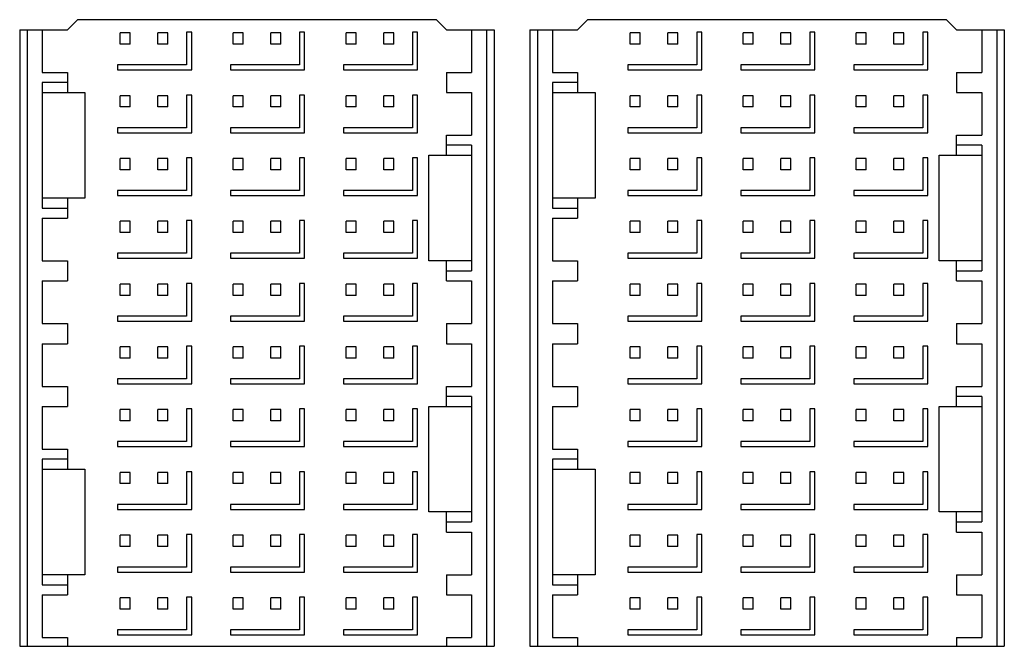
# Model space of a CAD drawing. Header units: inches. Extents: x 0 to 34, y 0 to 22.
# Tile 16 of 39: x 18.4 to 20, y 5.1 to 6.1. Entities that reach past the tile are written whole.
import ezdxf

# ---------------------------------------------------------------- set-up
doc = ezdxf.new("R2010")
doc.units = ezdxf.units.IN
doc.header["$LTSCALE"] = 1.87
doc.header["$MEASUREMENT"] = 0
doc.layers.get('0').update_dxf_attribs({"linetype": 'CONTINUOUS'})

msp = doc.modelspace()

# ---------------------------------------------------------------- linework, layer by layer
at = {"color": 7, "linetype": 'CONTINUOUS'}
for p, q in [((18.492, 6.053), (18.5077, 6.0687)), ((19.0707, 6.0687), (18.5077, 6.0687)), ((19.0707, 6.0687), (19.0865, 6.053)), ((19.292, 6.053), (19.3077, 6.0687)), ((19.8707, 6.0687), (19.3077, 6.0687)), ((19.8707, 6.0687), (19.8865, 6.053)), ((18.4172, 6.053), (18.4172, 5.0864)), ((18.4172, 6.053), (18.492, 6.053)), ((18.429, 6.053), (18.429, 5.0864)), ((18.4526, 6.053), (18.4526, 5.986)), ((19.0865, 6.053), (19.1613, 6.053)), ((19.1258, 6.053), (19.1258, 5.986)), ((19.1495, 6.053), (19.1495, 5.0864)), ((19.1613, 6.053), (19.1613, 5.0864)), ((19.2172, 6.053), (19.292, 6.053)), ((19.2172, 6.053), (19.2172, 5.0864)), ((19.229, 6.053), (19.229, 5.0864)), ((19.2526, 6.053), (19.2526, 5.986)), ((19.8865, 6.053), (19.9613, 6.053)), ((19.9258, 6.053), (19.9258, 5.986)), ((19.9495, 6.053), (19.9495, 5.0864)), ((19.9613, 6.053), (19.9613, 5.0864)), ((18.5747, 6.0303), (18.5747, 6.048)), ((18.5904, 6.048), (18.5747, 6.048)), ((18.5904, 6.0303), (18.5904, 6.048)), ((18.6337, 6.0303), (18.6337, 6.048)), ((18.6495, 6.048), (18.6337, 6.048)), ((18.6495, 6.0303), (18.6495, 6.048)), ((18.679, 6.049), (18.679, 5.9979)), ((18.6869, 6.049), (18.679, 6.049)), ((18.6869, 5.99), (18.6869, 6.049)), ((18.7518, 6.0303), (18.7518, 6.048)), ((18.7676, 6.048), (18.7518, 6.048)), ((18.7676, 6.0303), (18.7676, 6.048)), ((18.8109, 6.0303), (18.8109, 6.048)), ((18.8266, 6.048), (18.8109, 6.048)), ((18.8266, 6.0303), (18.8266, 6.048)), ((18.8562, 6.049), (18.8562, 5.9979)), ((18.864, 6.049), (18.8562, 6.049)), ((18.864, 5.99), (18.864, 6.049)), ((18.9447, 6.048), (18.929, 6.048)), ((18.929, 6.0303), (18.929, 6.048)), ((18.9447, 6.0303), (18.9447, 6.048)), ((19.0038, 6.048), (18.988, 6.048)), ((18.988, 6.0303), (18.988, 6.048)), ((19.0038, 6.0303), (19.0038, 6.048)), ((19.0412, 6.049), (19.0333, 6.049)), ((19.0333, 6.049), (19.0333, 5.9979)), ((19.0412, 5.99), (19.0412, 6.049)), ((19.3904, 6.048), (19.3747, 6.048)), ((19.3747, 6.0303), (19.3747, 6.048)), ((19.3904, 6.0303), (19.3904, 6.048)), ((19.4495, 6.048), (19.4337, 6.048)), ((19.4337, 6.0303), (19.4337, 6.048)), ((19.4495, 6.0303), (19.4495, 6.048)), ((19.4869, 6.049), (19.479, 6.049)), ((19.479, 6.049), (19.479, 5.9979)), ((19.4869, 5.99), (19.4869, 6.049)), ((19.5676, 6.048), (19.5518, 6.048)), ((19.5518, 6.0303), (19.5518, 6.048)), ((19.5676, 6.0303), (19.5676, 6.048)), ((19.6266, 6.048), (19.6109, 6.048)), ((19.6109, 6.0303), (19.6109, 6.048)), ((19.6266, 6.0303), (19.6266, 6.048)), ((19.664, 6.049), (19.6562, 6.049)), ((19.6562, 6.049), (19.6562, 5.9979)), ((19.664, 5.99), (19.664, 6.049)), ((19.7447, 6.048), (19.729, 6.048)), ((19.729, 6.0303), (19.729, 6.048)), ((19.7447, 6.0303), (19.7447, 6.048)), ((19.8038, 6.048), (19.788, 6.048)), ((19.788, 6.0303), (19.788, 6.048)), ((19.8038, 6.0303), (19.8038, 6.048)), ((19.8412, 6.049), (19.8333, 6.049)), ((19.8333, 6.049), (19.8333, 5.9979)), ((19.8412, 5.99), (19.8412, 6.049)), ((18.5904, 6.0303), (18.5747, 6.0303)), ((18.6495, 6.0303), (18.6337, 6.0303)), ((18.7676, 6.0303), (18.7518, 6.0303)), ((18.8266, 6.0303), (18.8109, 6.0303)), ((18.9447, 6.0303), (18.929, 6.0303)), ((19.0038, 6.0303), (18.988, 6.0303)), ((19.3904, 6.0303), (19.3747, 6.0303)), ((19.4495, 6.0303), (19.4337, 6.0303)), ((19.5676, 6.0303), (19.5518, 6.0303)), ((19.6266, 6.0303), (19.6109, 6.0303)), ((19.7447, 6.0303), (19.729, 6.0303)), ((19.8038, 6.0303), (19.788, 6.0303)), ((18.5707, 5.9979), (18.5707, 5.99)), ((18.679, 5.9979), (18.5707, 5.9979)), ((18.7479, 5.9979), (18.7479, 5.99)), ((18.8562, 5.9979), (18.7479, 5.9979)), ((19.0333, 5.9979), (18.9251, 5.9979)), ((18.9251, 5.9979), (18.9251, 5.99)), ((19.479, 5.9979), (19.3707, 5.9979)), ((19.3707, 5.9979), (19.3707, 5.99)), ((19.6562, 5.9979), (19.5479, 5.9979)), ((19.5479, 5.9979), (19.5479, 5.99)), ((19.8333, 5.9979), (19.7251, 5.9979)), ((19.7251, 5.9979), (19.7251, 5.99)), ((18.4526, 5.986), (18.492, 5.986)), ((18.492, 5.986), (18.492, 5.9545)), ((18.5707, 5.99), (18.6869, 5.99)), ((18.7479, 5.99), (18.864, 5.99)), ((18.9251, 5.99), (19.0412, 5.99)), ((19.0865, 5.986), (19.1258, 5.986)), ((19.0865, 5.986), (19.0865, 5.9545)), ((19.2526, 5.986), (19.292, 5.986)), ((19.292, 5.986), (19.292, 5.9545)), ((19.3707, 5.99), (19.4869, 5.99)), ((19.5479, 5.99), (19.664, 5.99)), ((19.7251, 5.99), (19.8412, 5.99)), ((19.8865, 5.986), (19.9258, 5.986)), ((19.8865, 5.986), (19.8865, 5.9545)), ((18.4526, 5.9703), (18.4526, 5.7734)), ((18.492, 5.9703), (18.4526, 5.9703)), ((19.292, 5.9703), (19.2526, 5.9703)), ((19.2526, 5.9703), (19.2526, 5.7734)), ((18.4526, 5.9545), (18.5195, 5.9545)), ((18.5195, 5.9545), (18.5195, 5.7892)), ((18.5747, 5.9319), (18.5747, 5.9496)), ((18.5904, 5.9496), (18.5747, 5.9496)), ((18.5904, 5.9319), (18.5904, 5.9496)), ((18.6337, 5.9319), (18.6337, 5.9496)), ((18.6495, 5.9496), (18.6337, 5.9496)), ((18.6495, 5.9319), (18.6495, 5.9496)), ((18.679, 5.9506), (18.679, 5.8994)), ((18.6869, 5.9506), (18.679, 5.9506)), ((18.6869, 5.8916), (18.6869, 5.9506)), ((18.7518, 5.9319), (18.7518, 5.9496)), ((18.7676, 5.9496), (18.7518, 5.9496)), ((18.7676, 5.9319), (18.7676, 5.9496)), ((18.8109, 5.9319), (18.8109, 5.9496)), ((18.8266, 5.9496), (18.8109, 5.9496)), ((18.8266, 5.9319), (18.8266, 5.9496)), ((18.8562, 5.9506), (18.8562, 5.8994)), ((18.864, 5.9506), (18.8562, 5.9506)), ((18.864, 5.8916), (18.864, 5.9506)), ((18.9447, 5.9496), (18.929, 5.9496)), ((18.929, 5.9319), (18.929, 5.9496)), ((18.9447, 5.9319), (18.9447, 5.9496)), ((19.0038, 5.9496), (18.988, 5.9496)), ((18.988, 5.9319), (18.988, 5.9496)), ((19.0038, 5.9319), (19.0038, 5.9496)), ((19.0412, 5.9506), (19.0333, 5.9506)), ((19.0333, 5.9506), (19.0333, 5.8994)), ((19.0412, 5.8916), (19.0412, 5.9506)), ((19.0865, 5.9545), (19.1258, 5.9545)), ((19.1258, 5.9545), (19.1258, 5.8876)), ((19.2526, 5.9545), (19.3195, 5.9545)), ((19.3195, 5.9545), (19.3195, 5.7892)), ((19.3904, 5.9496), (19.3747, 5.9496)), ((19.3747, 5.9319), (19.3747, 5.9496)), ((19.3904, 5.9319), (19.3904, 5.9496)), ((19.4495, 5.9496), (19.4337, 5.9496)), ((19.4337, 5.9319), (19.4337, 5.9496)), ((19.4495, 5.9319), (19.4495, 5.9496)), ((19.4869, 5.9506), (19.479, 5.9506)), ((19.479, 5.9506), (19.479, 5.8994)), ((19.4869, 5.8916), (19.4869, 5.9506)), ((19.5676, 5.9496), (19.5518, 5.9496)), ((19.5518, 5.9319), (19.5518, 5.9496)), ((19.5676, 5.9319), (19.5676, 5.9496)), ((19.6266, 5.9496), (19.6109, 5.9496)), ((19.6109, 5.9319), (19.6109, 5.9496)), ((19.6266, 5.9319), (19.6266, 5.9496)), ((19.664, 5.9506), (19.6562, 5.9506)), ((19.6562, 5.9506), (19.6562, 5.8994)), ((19.664, 5.8916), (19.664, 5.9506)), ((19.7447, 5.9496), (19.729, 5.9496)), ((19.729, 5.9319), (19.729, 5.9496)), ((19.7447, 5.9319), (19.7447, 5.9496)), ((19.8038, 5.9496), (19.788, 5.9496)), ((19.788, 5.9319), (19.788, 5.9496)), ((19.8038, 5.9319), (19.8038, 5.9496)), ((19.8412, 5.9506), (19.8333, 5.9506)), ((19.8333, 5.9506), (19.8333, 5.8994)), ((19.8412, 5.8916), (19.8412, 5.9506)), ((19.8865, 5.9545), (19.9258, 5.9545)), ((19.9258, 5.9545), (19.9258, 5.8876)), ((18.5904, 5.9319), (18.5747, 5.9319)), ((18.6495, 5.9319), (18.6337, 5.9319)), ((18.7676, 5.9319), (18.7518, 5.9319)), ((18.8266, 5.9319), (18.8109, 5.9319)), ((18.9447, 5.9319), (18.929, 5.9319)), ((19.0038, 5.9319), (18.988, 5.9319)), ((19.3904, 5.9319), (19.3747, 5.9319)), ((19.4495, 5.9319), (19.4337, 5.9319)), ((19.5676, 5.9319), (19.5518, 5.9319)), ((19.6266, 5.9319), (19.6109, 5.9319)), ((19.7447, 5.9319), (19.729, 5.9319)), ((19.8038, 5.9319), (19.788, 5.9319)), ((18.5707, 5.8994), (18.5707, 5.8916)), ((18.679, 5.8994), (18.5707, 5.8994)), ((18.7479, 5.8994), (18.7479, 5.8916)), ((18.8562, 5.8994), (18.7479, 5.8994)), ((19.0333, 5.8994), (18.9251, 5.8994)), ((18.9251, 5.8994), (18.9251, 5.8916)), ((19.479, 5.8994), (19.3707, 5.8994)), ((19.3707, 5.8994), (19.3707, 5.8916)), ((19.6562, 5.8994), (19.5479, 5.8994)), ((19.5479, 5.8994), (19.5479, 5.8916)), ((19.8333, 5.8994), (19.7251, 5.8994)), ((19.7251, 5.8994), (19.7251, 5.8916)), ((18.5707, 5.8916), (18.6869, 5.8916)), ((18.7479, 5.8916), (18.864, 5.8916)), ((18.9251, 5.8916), (19.0412, 5.8916)), ((19.0865, 5.8876), (19.1258, 5.8876)), ((19.0865, 5.8561), (19.0865, 5.8876)), ((19.3707, 5.8916), (19.4869, 5.8916)), ((19.5479, 5.8916), (19.664, 5.8916)), ((19.7251, 5.8916), (19.8412, 5.8916)), ((19.8865, 5.8876), (19.9258, 5.8876)), ((19.8865, 5.8561), (19.8865, 5.8876)), ((19.1258, 5.8719), (19.0865, 5.8719)), ((19.1258, 5.8719), (19.1258, 5.675)), ((19.9258, 5.8719), (19.8865, 5.8719)), ((19.9258, 5.8719), (19.9258, 5.675)), ((18.679, 5.8522), (18.679, 5.801)), ((18.6869, 5.8522), (18.679, 5.8522)), ((18.6869, 5.7931), (18.6869, 5.8522)), ((18.8562, 5.8522), (18.8562, 5.801)), ((18.864, 5.8522), (18.8562, 5.8522)), ((18.864, 5.7931), (18.864, 5.8522)), ((19.0412, 5.8522), (19.0333, 5.8522)), ((19.0333, 5.8522), (19.0333, 5.801)), ((19.0412, 5.7931), (19.0412, 5.8522)), ((19.0589, 5.8561), (19.1258, 5.8561)), ((19.0589, 5.6908), (19.0589, 5.8561)), ((19.4869, 5.8522), (19.479, 5.8522)), ((19.479, 5.8522), (19.479, 5.801)), ((19.4869, 5.7931), (19.4869, 5.8522)), ((19.664, 5.8522), (19.6562, 5.8522)), ((19.6562, 5.8522), (19.6562, 5.801)), ((19.664, 5.7931), (19.664, 5.8522)), ((19.8412, 5.8522), (19.8333, 5.8522)), ((19.8333, 5.8522), (19.8333, 5.801)), ((19.8412, 5.7931), (19.8412, 5.8522)), ((19.8589, 5.8561), (19.9258, 5.8561)), ((19.8589, 5.6908), (19.8589, 5.8561)), ((18.5747, 5.8335), (18.5747, 5.8512)), ((18.5904, 5.8512), (18.5747, 5.8512)), ((18.5904, 5.8335), (18.5904, 5.8512)), ((18.6337, 5.8335), (18.6337, 5.8512)), ((18.6495, 5.8512), (18.6337, 5.8512)), ((18.6495, 5.8335), (18.6495, 5.8512)), ((18.7518, 5.8335), (18.7518, 5.8512)), ((18.7676, 5.8512), (18.7518, 5.8512)), ((18.7676, 5.8335), (18.7676, 5.8512)), ((18.8109, 5.8335), (18.8109, 5.8512)), ((18.8266, 5.8512), (18.8109, 5.8512)), ((18.8266, 5.8335), (18.8266, 5.8512)), ((18.9447, 5.8512), (18.929, 5.8512)), ((18.929, 5.8335), (18.929, 5.8512)), ((18.9447, 5.8335), (18.9447, 5.8512)), ((19.0038, 5.8512), (18.988, 5.8512)), ((18.988, 5.8335), (18.988, 5.8512)), ((19.0038, 5.8335), (19.0038, 5.8512)), ((19.3904, 5.8512), (19.3747, 5.8512)), ((19.3747, 5.8335), (19.3747, 5.8512)), ((19.3904, 5.8335), (19.3904, 5.8512)), ((19.4495, 5.8512), (19.4337, 5.8512)), ((19.4337, 5.8335), (19.4337, 5.8512)), ((19.4495, 5.8335), (19.4495, 5.8512)), ((19.5676, 5.8512), (19.5518, 5.8512)), ((19.5518, 5.8335), (19.5518, 5.8512)), ((19.5676, 5.8335), (19.5676, 5.8512)), ((19.6266, 5.8512), (19.6109, 5.8512)), ((19.6109, 5.8335), (19.6109, 5.8512)), ((19.6266, 5.8335), (19.6266, 5.8512)), ((19.7447, 5.8512), (19.729, 5.8512)), ((19.729, 5.8335), (19.729, 5.8512)), ((19.7447, 5.8335), (19.7447, 5.8512)), ((19.8038, 5.8512), (19.788, 5.8512)), ((19.788, 5.8335), (19.788, 5.8512)), ((19.8038, 5.8335), (19.8038, 5.8512)), ((18.5904, 5.8335), (18.5747, 5.8335)), ((18.6495, 5.8335), (18.6337, 5.8335)), ((18.7676, 5.8335), (18.7518, 5.8335)), ((18.8266, 5.8335), (18.8109, 5.8335)), ((18.9447, 5.8335), (18.929, 5.8335)), ((19.0038, 5.8335), (18.988, 5.8335)), ((19.3904, 5.8335), (19.3747, 5.8335)), ((19.4495, 5.8335), (19.4337, 5.8335)), ((19.5676, 5.8335), (19.5518, 5.8335)), ((19.6266, 5.8335), (19.6109, 5.8335)), ((19.7447, 5.8335), (19.729, 5.8335)), ((19.8038, 5.8335), (19.788, 5.8335)), ((18.5707, 5.801), (18.5707, 5.7931)), ((18.679, 5.801), (18.5707, 5.801)), ((18.5707, 5.7931), (18.6869, 5.7931)), ((18.7479, 5.801), (18.7479, 5.7931)), ((18.8562, 5.801), (18.7479, 5.801)), ((18.7479, 5.7931), (18.864, 5.7931)), ((19.0333, 5.801), (18.9251, 5.801)), ((18.9251, 5.801), (18.9251, 5.7931)), ((18.9251, 5.7931), (19.0412, 5.7931)), ((19.479, 5.801), (19.3707, 5.801)), ((19.3707, 5.801), (19.3707, 5.7931)), ((19.3707, 5.7931), (19.4869, 5.7931)), ((19.6562, 5.801), (19.5479, 5.801)), ((19.5479, 5.801), (19.5479, 5.7931)), ((19.5479, 5.7931), (19.664, 5.7931)), ((19.8333, 5.801), (19.7251, 5.801)), ((19.7251, 5.801), (19.7251, 5.7931)), ((19.7251, 5.7931), (19.8412, 5.7931)), ((18.5195, 5.7892), (18.4526, 5.7892)), ((18.492, 5.7892), (18.492, 5.7577)), ((19.3195, 5.7892), (19.2526, 5.7892)), ((19.292, 5.7892), (19.292, 5.7577)), ((18.4526, 5.7734), (18.492, 5.7734)), ((19.2526, 5.7734), (19.292, 5.7734)), ((18.4526, 5.7577), (18.4526, 5.6908)), ((18.4526, 5.7577), (18.492, 5.7577)), ((18.5904, 5.7528), (18.5747, 5.7528)), ((18.5747, 5.7351), (18.5747, 5.7528)), ((18.5904, 5.7351), (18.5904, 5.7528)), ((18.6495, 5.7528), (18.6337, 5.7528)), ((18.6337, 5.7351), (18.6337, 5.7528)), ((18.6495, 5.7351), (18.6495, 5.7528)), ((18.6869, 5.7538), (18.679, 5.7538)), ((18.679, 5.7538), (18.679, 5.7026)), ((18.6869, 5.6947), (18.6869, 5.7538)), ((18.7676, 5.7528), (18.7518, 5.7528)), ((18.7518, 5.7351), (18.7518, 5.7528)), ((18.7676, 5.7351), (18.7676, 5.7528)), ((18.8266, 5.7528), (18.8109, 5.7528)), ((18.8109, 5.7351), (18.8109, 5.7528)), ((18.8266, 5.7351), (18.8266, 5.7528)), ((18.864, 5.7538), (18.8562, 5.7538)), ((18.8562, 5.7538), (18.8562, 5.7026)), ((18.864, 5.6947), (18.864, 5.7538)), ((18.9447, 5.7528), (18.929, 5.7528)), ((18.929, 5.7351), (18.929, 5.7528)), ((18.9447, 5.7351), (18.9447, 5.7528)), ((19.0038, 5.7528), (18.988, 5.7528)), ((18.988, 5.7351), (18.988, 5.7528)), ((19.0038, 5.7351), (19.0038, 5.7528)), ((19.0412, 5.7538), (19.0333, 5.7538)), ((19.0333, 5.7538), (19.0333, 5.7026)), ((19.0412, 5.6947), (19.0412, 5.7538)), ((19.2526, 5.7577), (19.292, 5.7577)), ((19.2526, 5.7577), (19.2526, 5.6908)), ((19.3904, 5.7528), (19.3747, 5.7528)), ((19.3747, 5.7351), (19.3747, 5.7528)), ((19.3904, 5.7351), (19.3904, 5.7528)), ((19.4495, 5.7528), (19.4337, 5.7528)), ((19.4337, 5.7351), (19.4337, 5.7528)), ((19.4495, 5.7351), (19.4495, 5.7528)), ((19.4869, 5.7538), (19.479, 5.7538)), ((19.479, 5.7538), (19.479, 5.7026)), ((19.4869, 5.6947), (19.4869, 5.7538)), ((19.5676, 5.7528), (19.5518, 5.7528)), ((19.5518, 5.7351), (19.5518, 5.7528)), ((19.5676, 5.7351), (19.5676, 5.7528)), ((19.6266, 5.7528), (19.6109, 5.7528)), ((19.6109, 5.7351), (19.6109, 5.7528)), ((19.6266, 5.7351), (19.6266, 5.7528)), ((19.664, 5.7538), (19.6562, 5.7538)), ((19.6562, 5.7538), (19.6562, 5.7026)), ((19.664, 5.6947), (19.664, 5.7538)), ((19.7447, 5.7528), (19.729, 5.7528)), ((19.729, 5.7351), (19.729, 5.7528)), ((19.7447, 5.7351), (19.7447, 5.7528)), ((19.8038, 5.7528), (19.788, 5.7528)), ((19.788, 5.7351), (19.788, 5.7528)), ((19.8038, 5.7351), (19.8038, 5.7528)), ((19.8412, 5.7538), (19.8333, 5.7538)), ((19.8333, 5.7538), (19.8333, 5.7026)), ((19.8412, 5.6947), (19.8412, 5.7538)), ((18.5904, 5.7351), (18.5747, 5.7351)), ((18.6495, 5.7351), (18.6337, 5.7351)), ((18.7676, 5.7351), (18.7518, 5.7351)), ((18.8266, 5.7351), (18.8109, 5.7351)), ((18.9447, 5.7351), (18.929, 5.7351)), ((19.0038, 5.7351), (18.988, 5.7351)), ((19.3904, 5.7351), (19.3747, 5.7351)), ((19.4495, 5.7351), (19.4337, 5.7351)), ((19.5676, 5.7351), (19.5518, 5.7351)), ((19.6266, 5.7351), (19.6109, 5.7351)), ((19.7447, 5.7351), (19.729, 5.7351)), ((19.8038, 5.7351), (19.788, 5.7351)), ((18.679, 5.7026), (18.5707, 5.7026)), ((18.5707, 5.7026), (18.5707, 5.6947)), ((18.8562, 5.7026), (18.7479, 5.7026)), ((18.7479, 5.7026), (18.7479, 5.6947)), ((19.0333, 5.7026), (18.9251, 5.7026)), ((18.9251, 5.7026), (18.9251, 5.6947)), ((19.479, 5.7026), (19.3707, 5.7026)), ((19.3707, 5.7026), (19.3707, 5.6947)), ((19.6562, 5.7026), (19.5479, 5.7026)), ((19.5479, 5.7026), (19.5479, 5.6947)), ((19.8333, 5.7026), (19.7251, 5.7026)), ((19.7251, 5.7026), (19.7251, 5.6947)), ((18.4526, 5.6908), (18.492, 5.6908)), ((18.492, 5.6908), (18.492, 5.6593)), ((18.5707, 5.6947), (18.6869, 5.6947)), ((18.7479, 5.6947), (18.864, 5.6947)), ((18.9251, 5.6947), (19.0412, 5.6947)), ((19.1258, 5.6908), (19.0589, 5.6908)), ((19.0865, 5.6593), (19.0865, 5.6908)), ((19.2526, 5.6908), (19.292, 5.6908)), ((19.292, 5.6908), (19.292, 5.6593)), ((19.3707, 5.6947), (19.4869, 5.6947)), ((19.5479, 5.6947), (19.664, 5.6947)), ((19.7251, 5.6947), (19.8412, 5.6947)), ((19.9258, 5.6908), (19.8589, 5.6908)), ((19.8865, 5.6593), (19.8865, 5.6908)), ((19.0865, 5.675), (19.1258, 5.675)), ((19.8865, 5.675), (19.9258, 5.675)), ((18.4526, 5.6593), (18.4526, 5.5923)), ((18.4526, 5.6593), (18.492, 5.6593)), ((18.5904, 5.6543), (18.5747, 5.6543)), ((18.5747, 5.6366), (18.5747, 5.6543)), ((18.5904, 5.6366), (18.5904, 5.6543)), ((18.6495, 5.6543), (18.6337, 5.6543)), ((18.6337, 5.6366), (18.6337, 5.6543)), ((18.6495, 5.6366), (18.6495, 5.6543)), ((18.6869, 5.6553), (18.679, 5.6553)), ((18.679, 5.6553), (18.679, 5.6042)), ((18.6869, 5.5963), (18.6869, 5.6553)), ((18.7676, 5.6543), (18.7518, 5.6543)), ((18.7518, 5.6366), (18.7518, 5.6543)), ((18.7676, 5.6366), (18.7676, 5.6543)), ((18.8266, 5.6543), (18.8109, 5.6543)), ((18.8109, 5.6366), (18.8109, 5.6543)), ((18.8266, 5.6366), (18.8266, 5.6543)), ((18.864, 5.6553), (18.8562, 5.6553)), ((18.8562, 5.6553), (18.8562, 5.6042)), ((18.864, 5.5963), (18.864, 5.6553)), ((18.9447, 5.6543), (18.929, 5.6543)), ((18.929, 5.6366), (18.929, 5.6543)), ((18.9447, 5.6366), (18.9447, 5.6543)), ((19.0038, 5.6543), (18.988, 5.6543)), ((18.988, 5.6366), (18.988, 5.6543)), ((19.0038, 5.6366), (19.0038, 5.6543)), ((19.0412, 5.6553), (19.0333, 5.6553)), ((19.0333, 5.6553), (19.0333, 5.6042)), ((19.0412, 5.5963), (19.0412, 5.6553)), ((19.0865, 5.6593), (19.1258, 5.6593)), ((19.1258, 5.6593), (19.1258, 5.5923)), ((19.2526, 5.6593), (19.292, 5.6593)), ((19.2526, 5.6593), (19.2526, 5.5923)), ((19.3904, 5.6543), (19.3747, 5.6543)), ((19.3747, 5.6366), (19.3747, 5.6543)), ((19.3904, 5.6366), (19.3904, 5.6543)), ((19.4495, 5.6543), (19.4337, 5.6543)), ((19.4337, 5.6366), (19.4337, 5.6543)), ((19.4495, 5.6366), (19.4495, 5.6543)), ((19.4869, 5.6553), (19.479, 5.6553)), ((19.479, 5.6553), (19.479, 5.6042)), ((19.4869, 5.5963), (19.4869, 5.6553)), ((19.5676, 5.6543), (19.5518, 5.6543)), ((19.5518, 5.6366), (19.5518, 5.6543)), ((19.5676, 5.6366), (19.5676, 5.6543)), ((19.6266, 5.6543), (19.6109, 5.6543)), ((19.6109, 5.6366), (19.6109, 5.6543)), ((19.6266, 5.6366), (19.6266, 5.6543)), ((19.664, 5.6553), (19.6562, 5.6553)), ((19.6562, 5.6553), (19.6562, 5.6042)), ((19.664, 5.5963), (19.664, 5.6553)), ((19.7447, 5.6543), (19.729, 5.6543)), ((19.729, 5.6366), (19.729, 5.6543)), ((19.7447, 5.6366), (19.7447, 5.6543)), ((19.8038, 5.6543), (19.788, 5.6543)), ((19.788, 5.6366), (19.788, 5.6543)), ((19.8038, 5.6366), (19.8038, 5.6543)), ((19.8412, 5.6553), (19.8333, 5.6553)), ((19.8333, 5.6553), (19.8333, 5.6042)), ((19.8412, 5.5963), (19.8412, 5.6553)), ((19.8865, 5.6593), (19.9258, 5.6593)), ((19.9258, 5.6593), (19.9258, 5.5923)), ((18.5904, 5.6366), (18.5747, 5.6366)), ((18.6495, 5.6366), (18.6337, 5.6366)), ((18.7676, 5.6366), (18.7518, 5.6366)), ((18.8266, 5.6366), (18.8109, 5.6366)), ((18.9447, 5.6366), (18.929, 5.6366)), ((19.0038, 5.6366), (18.988, 5.6366)), ((19.3904, 5.6366), (19.3747, 5.6366)), ((19.4495, 5.6366), (19.4337, 5.6366)), ((19.5676, 5.6366), (19.5518, 5.6366)), ((19.6266, 5.6366), (19.6109, 5.6366)), ((19.7447, 5.6366), (19.729, 5.6366)), ((19.8038, 5.6366), (19.788, 5.6366)), ((18.4526, 5.5923), (18.492, 5.5923)), ((18.492, 5.5923), (18.492, 5.5608)), ((18.679, 5.6042), (18.5707, 5.6042)), ((18.5707, 5.6042), (18.5707, 5.5963)), ((18.5707, 5.5963), (18.6869, 5.5963)), ((18.8562, 5.6042), (18.7479, 5.6042)), ((18.7479, 5.6042), (18.7479, 5.5963)), ((18.7479, 5.5963), (18.864, 5.5963)), ((19.0333, 5.6042), (18.9251, 5.6042)), ((18.9251, 5.6042), (18.9251, 5.5963)), ((18.9251, 5.5963), (19.0412, 5.5963)), ((19.0865, 5.5923), (19.1258, 5.5923)), ((19.0865, 5.5923), (19.0865, 5.5608)), ((19.2526, 5.5923), (19.292, 5.5923)), ((19.292, 5.5923), (19.292, 5.5608)), ((19.479, 5.6042), (19.3707, 5.6042)), ((19.3707, 5.6042), (19.3707, 5.5963)), ((19.3707, 5.5963), (19.4869, 5.5963)), ((19.6562, 5.6042), (19.5479, 5.6042)), ((19.5479, 5.6042), (19.5479, 5.5963)), ((19.5479, 5.5963), (19.664, 5.5963)), ((19.8333, 5.6042), (19.7251, 5.6042)), ((19.7251, 5.6042), (19.7251, 5.5963)), ((19.7251, 5.5963), (19.8412, 5.5963)), ((19.8865, 5.5923), (19.9258, 5.5923)), ((19.8865, 5.5923), (19.8865, 5.5608)), ((18.4526, 5.5608), (18.4526, 5.4939)), ((18.4526, 5.5608), (18.492, 5.5608)), ((19.0865, 5.5608), (19.1258, 5.5608)), ((19.1258, 5.5608), (19.1258, 5.4939)), ((19.2526, 5.5608), (19.292, 5.5608)), ((19.2526, 5.5608), (19.2526, 5.4939)), ((19.8865, 5.5608), (19.9258, 5.5608)), ((19.9258, 5.5608), (19.9258, 5.4939)), ((18.5904, 5.5559), (18.5747, 5.5559)), ((18.5747, 5.5382), (18.5747, 5.5559)), ((18.5904, 5.5382), (18.5904, 5.5559)), ((18.6495, 5.5559), (18.6337, 5.5559)), ((18.6337, 5.5382), (18.6337, 5.5559)), ((18.6495, 5.5382), (18.6495, 5.5559)), ((18.6869, 5.5569), (18.679, 5.5569)), ((18.679, 5.5569), (18.679, 5.5057)), ((18.6869, 5.4979), (18.6869, 5.5569)), ((18.7676, 5.5559), (18.7518, 5.5559)), ((18.7518, 5.5382), (18.7518, 5.5559)), ((18.7676, 5.5382), (18.7676, 5.5559)), ((18.8266, 5.5559), (18.8109, 5.5559)), ((18.8109, 5.5382), (18.8109, 5.5559)), ((18.8266, 5.5382), (18.8266, 5.5559)), ((18.864, 5.5569), (18.8562, 5.5569)), ((18.8562, 5.5569), (18.8562, 5.5057)), ((18.864, 5.4979), (18.864, 5.5569)), ((18.9447, 5.5559), (18.929, 5.5559)), ((18.929, 5.5382), (18.929, 5.5559)), ((18.9447, 5.5382), (18.9447, 5.5559)), ((19.0038, 5.5559), (18.988, 5.5559)), ((18.988, 5.5382), (18.988, 5.5559)), ((19.0038, 5.5382), (19.0038, 5.5559)), ((19.0412, 5.5569), (19.0333, 5.5569)), ((19.0333, 5.5569), (19.0333, 5.5057)), ((19.0412, 5.4979), (19.0412, 5.5569)), ((19.3904, 5.5559), (19.3747, 5.5559)), ((19.3747, 5.5382), (19.3747, 5.5559)), ((19.3904, 5.5382), (19.3904, 5.5559)), ((19.4495, 5.5559), (19.4337, 5.5559)), ((19.4337, 5.5382), (19.4337, 5.5559)), ((19.4495, 5.5382), (19.4495, 5.5559)), ((19.4869, 5.5569), (19.479, 5.5569)), ((19.479, 5.5569), (19.479, 5.5057)), ((19.4869, 5.4979), (19.4869, 5.5569)), ((19.5676, 5.5559), (19.5518, 5.5559)), ((19.5518, 5.5382), (19.5518, 5.5559)), ((19.5676, 5.5382), (19.5676, 5.5559)), ((19.6266, 5.5559), (19.6109, 5.5559)), ((19.6109, 5.5382), (19.6109, 5.5559)), ((19.6266, 5.5382), (19.6266, 5.5559)), ((19.664, 5.5569), (19.6562, 5.5569)), ((19.6562, 5.5569), (19.6562, 5.5057)), ((19.664, 5.4979), (19.664, 5.5569)), ((19.7447, 5.5559), (19.729, 5.5559)), ((19.729, 5.5382), (19.729, 5.5559)), ((19.7447, 5.5382), (19.7447, 5.5559)), ((19.8038, 5.5559), (19.788, 5.5559)), ((19.788, 5.5382), (19.788, 5.5559)), ((19.8038, 5.5382), (19.8038, 5.5559)), ((19.8412, 5.5569), (19.8333, 5.5569)), ((19.8333, 5.5569), (19.8333, 5.5057)), ((19.8412, 5.4979), (19.8412, 5.5569)), ((18.5904, 5.5382), (18.5747, 5.5382)), ((18.6495, 5.5382), (18.6337, 5.5382)), ((18.7676, 5.5382), (18.7518, 5.5382)), ((18.8266, 5.5382), (18.8109, 5.5382)), ((18.9447, 5.5382), (18.929, 5.5382)), ((19.0038, 5.5382), (18.988, 5.5382)), ((19.3904, 5.5382), (19.3747, 5.5382)), ((19.4495, 5.5382), (19.4337, 5.5382)), ((19.5676, 5.5382), (19.5518, 5.5382)), ((19.6266, 5.5382), (19.6109, 5.5382)), ((19.7447, 5.5382), (19.729, 5.5382)), ((19.8038, 5.5382), (19.788, 5.5382)), ((18.679, 5.5057), (18.5707, 5.5057)), ((18.5707, 5.5057), (18.5707, 5.4979)), ((18.5707, 5.4979), (18.6869, 5.4979)), ((18.8562, 5.5057), (18.7479, 5.5057)), ((18.7479, 5.5057), (18.7479, 5.4979)), ((18.7479, 5.4979), (18.864, 5.4979)), ((19.0333, 5.5057), (18.9251, 5.5057)), ((18.9251, 5.5057), (18.9251, 5.4979)), ((18.9251, 5.4979), (19.0412, 5.4979)), ((19.479, 5.5057), (19.3707, 5.5057)), ((19.3707, 5.5057), (19.3707, 5.4979)), ((19.3707, 5.4979), (19.4869, 5.4979)), ((19.6562, 5.5057), (19.5479, 5.5057)), ((19.5479, 5.5057), (19.5479, 5.4979)), ((19.5479, 5.4979), (19.664, 5.4979)), ((19.8333, 5.5057), (19.7251, 5.5057)), ((19.7251, 5.5057), (19.7251, 5.4979)), ((19.7251, 5.4979), (19.8412, 5.4979)), ((18.4526, 5.4939), (18.492, 5.4939)), ((18.492, 5.4939), (18.492, 5.4624)), ((19.0865, 5.4939), (19.1258, 5.4939)), ((19.0865, 5.4624), (19.0865, 5.4939)), ((19.2526, 5.4939), (19.292, 5.4939)), ((19.292, 5.4939), (19.292, 5.4624)), ((19.8865, 5.4939), (19.9258, 5.4939)), ((19.8865, 5.4624), (19.8865, 5.4939)), ((19.1258, 5.4782), (19.0865, 5.4782)), ((19.1258, 5.4782), (19.1258, 5.2813)), ((19.9258, 5.4782), (19.8865, 5.4782)), ((19.9258, 5.4782), (19.9258, 5.2813)), ((18.4526, 5.4624), (18.4526, 5.3955)), ((18.4526, 5.4624), (18.492, 5.4624)), ((18.5904, 5.4575), (18.5747, 5.4575)), ((18.5747, 5.4398), (18.5747, 5.4575)), ((18.5904, 5.4398), (18.5904, 5.4575)), ((18.6495, 5.4575), (18.6337, 5.4575)), ((18.6337, 5.4398), (18.6337, 5.4575)), ((18.6495, 5.4398), (18.6495, 5.4575)), ((18.6869, 5.4585), (18.679, 5.4585)), ((18.679, 5.4585), (18.679, 5.4073)), ((18.6869, 5.3994), (18.6869, 5.4585)), ((18.7676, 5.4575), (18.7518, 5.4575)), ((18.7518, 5.4398), (18.7518, 5.4575)), ((18.7676, 5.4398), (18.7676, 5.4575)), ((18.8266, 5.4575), (18.8109, 5.4575)), ((18.8109, 5.4398), (18.8109, 5.4575)), ((18.8266, 5.4398), (18.8266, 5.4575)), ((18.864, 5.4585), (18.8562, 5.4585)), ((18.8562, 5.4585), (18.8562, 5.4073)), ((18.864, 5.3994), (18.864, 5.4585)), ((18.9447, 5.4575), (18.929, 5.4575)), ((18.929, 5.4398), (18.929, 5.4575)), ((18.9447, 5.4398), (18.9447, 5.4575)), ((19.0038, 5.4575), (18.988, 5.4575)), ((18.988, 5.4398), (18.988, 5.4575)), ((19.0038, 5.4398), (19.0038, 5.4575)), ((19.0412, 5.4585), (19.0333, 5.4585)), ((19.0333, 5.4585), (19.0333, 5.4073)), ((19.0412, 5.3994), (19.0412, 5.4585)), ((19.0589, 5.4624), (19.1258, 5.4624)), ((19.0589, 5.2971), (19.0589, 5.4624)), ((19.2526, 5.4624), (19.292, 5.4624)), ((19.2526, 5.4624), (19.2526, 5.3955)), ((19.3904, 5.4575), (19.3747, 5.4575)), ((19.3747, 5.4398), (19.3747, 5.4575)), ((19.3904, 5.4398), (19.3904, 5.4575)), ((19.4495, 5.4575), (19.4337, 5.4575)), ((19.4337, 5.4398), (19.4337, 5.4575)), ((19.4495, 5.4398), (19.4495, 5.4575)), ((19.4869, 5.4585), (19.479, 5.4585)), ((19.479, 5.4585), (19.479, 5.4073)), ((19.4869, 5.3994), (19.4869, 5.4585)), ((19.5676, 5.4575), (19.5518, 5.4575)), ((19.5518, 5.4398), (19.5518, 5.4575)), ((19.5676, 5.4398), (19.5676, 5.4575)), ((19.6266, 5.4575), (19.6109, 5.4575)), ((19.6109, 5.4398), (19.6109, 5.4575)), ((19.6266, 5.4398), (19.6266, 5.4575)), ((19.664, 5.4585), (19.6562, 5.4585)), ((19.6562, 5.4585), (19.6562, 5.4073)), ((19.664, 5.3994), (19.664, 5.4585)), ((19.7447, 5.4575), (19.729, 5.4575)), ((19.729, 5.4398), (19.729, 5.4575)), ((19.7447, 5.4398), (19.7447, 5.4575)), ((19.8038, 5.4575), (19.788, 5.4575)), ((19.788, 5.4398), (19.788, 5.4575)), ((19.8038, 5.4398), (19.8038, 5.4575)), ((19.8412, 5.4585), (19.8333, 5.4585)), ((19.8333, 5.4585), (19.8333, 5.4073)), ((19.8412, 5.3994), (19.8412, 5.4585)), ((19.8589, 5.4624), (19.9258, 5.4624)), ((19.8589, 5.2971), (19.8589, 5.4624)), ((18.5904, 5.4398), (18.5747, 5.4398)), ((18.6495, 5.4398), (18.6337, 5.4398)), ((18.7676, 5.4398), (18.7518, 5.4398)), ((18.8266, 5.4398), (18.8109, 5.4398)), ((18.9447, 5.4398), (18.929, 5.4398)), ((19.0038, 5.4398), (18.988, 5.4398)), ((19.3904, 5.4398), (19.3747, 5.4398)), ((19.4495, 5.4398), (19.4337, 5.4398)), ((19.5676, 5.4398), (19.5518, 5.4398)), ((19.6266, 5.4398), (19.6109, 5.4398)), ((19.7447, 5.4398), (19.729, 5.4398)), ((19.8038, 5.4398), (19.788, 5.4398)), ((18.679, 5.4073), (18.5707, 5.4073)), ((18.5707, 5.4073), (18.5707, 5.3994)), ((18.8562, 5.4073), (18.7479, 5.4073)), ((18.7479, 5.4073), (18.7479, 5.3994)), ((19.0333, 5.4073), (18.9251, 5.4073)), ((18.9251, 5.4073), (18.9251, 5.3994)), ((19.479, 5.4073), (19.3707, 5.4073)), ((19.3707, 5.4073), (19.3707, 5.3994)), ((19.6562, 5.4073), (19.5479, 5.4073)), ((19.5479, 5.4073), (19.5479, 5.3994)), ((19.8333, 5.4073), (19.7251, 5.4073)), ((19.7251, 5.4073), (19.7251, 5.3994)), ((18.4526, 5.3955), (18.492, 5.3955)), ((18.492, 5.3955), (18.492, 5.364)), ((18.5707, 5.3994), (18.6869, 5.3994)), ((18.7479, 5.3994), (18.864, 5.3994)), ((18.9251, 5.3994), (19.0412, 5.3994)), ((19.2526, 5.3955), (19.292, 5.3955)), ((19.292, 5.3955), (19.292, 5.364)), ((19.3707, 5.3994), (19.4869, 5.3994)), ((19.5479, 5.3994), (19.664, 5.3994)), ((19.7251, 5.3994), (19.8412, 5.3994)), ((18.492, 5.3797), (18.4526, 5.3797)), ((18.4526, 5.3797), (18.4526, 5.1829)), ((19.292, 5.3797), (19.2526, 5.3797)), ((19.2526, 5.3797), (19.2526, 5.1829)), ((18.4526, 5.364), (18.5195, 5.364)), ((18.5195, 5.364), (18.5195, 5.1986)), ((18.5904, 5.3591), (18.5747, 5.3591)), ((18.5747, 5.3414), (18.5747, 5.3591)), ((18.5904, 5.3414), (18.5904, 5.3591)), ((18.6495, 5.3591), (18.6337, 5.3591)), ((18.6337, 5.3414), (18.6337, 5.3591)), ((18.6495, 5.3414), (18.6495, 5.3591)), ((18.6869, 5.3601), (18.679, 5.3601)), ((18.679, 5.3601), (18.679, 5.3089)), ((18.6869, 5.301), (18.6869, 5.3601)), ((18.7676, 5.3591), (18.7518, 5.3591)), ((18.7518, 5.3414), (18.7518, 5.3591)), ((18.7676, 5.3414), (18.7676, 5.3591)), ((18.8266, 5.3591), (18.8109, 5.3591)), ((18.8109, 5.3414), (18.8109, 5.3591)), ((18.8266, 5.3414), (18.8266, 5.3591)), ((18.864, 5.3601), (18.8562, 5.3601)), ((18.8562, 5.3601), (18.8562, 5.3089)), ((18.864, 5.301), (18.864, 5.3601)), ((18.9447, 5.3591), (18.929, 5.3591)), ((18.929, 5.3414), (18.929, 5.3591)), ((18.9447, 5.3414), (18.9447, 5.3591)), ((19.0038, 5.3591), (18.988, 5.3591)), ((18.988, 5.3414), (18.988, 5.3591)), ((19.0038, 5.3414), (19.0038, 5.3591)), ((19.0412, 5.3601), (19.0333, 5.3601)), ((19.0333, 5.3601), (19.0333, 5.3089)), ((19.0412, 5.301), (19.0412, 5.3601)), ((19.2526, 5.364), (19.3195, 5.364)), ((19.3195, 5.364), (19.3195, 5.1986)), ((19.3904, 5.3591), (19.3747, 5.3591)), ((19.3747, 5.3414), (19.3747, 5.3591)), ((19.3904, 5.3414), (19.3904, 5.3591)), ((19.4495, 5.3591), (19.4337, 5.3591)), ((19.4337, 5.3414), (19.4337, 5.3591)), ((19.4495, 5.3414), (19.4495, 5.3591)), ((19.4869, 5.3601), (19.479, 5.3601)), ((19.479, 5.3601), (19.479, 5.3089)), ((19.4869, 5.301), (19.4869, 5.3601)), ((19.5676, 5.3591), (19.5518, 5.3591)), ((19.5518, 5.3414), (19.5518, 5.3591)), ((19.5676, 5.3414), (19.5676, 5.3591)), ((19.6266, 5.3591), (19.6109, 5.3591)), ((19.6109, 5.3414), (19.6109, 5.3591)), ((19.6266, 5.3414), (19.6266, 5.3591)), ((19.664, 5.3601), (19.6562, 5.3601)), ((19.6562, 5.3601), (19.6562, 5.3089)), ((19.664, 5.301), (19.664, 5.3601)), ((19.7447, 5.3591), (19.729, 5.3591)), ((19.729, 5.3414), (19.729, 5.3591)), ((19.7447, 5.3414), (19.7447, 5.3591)), ((19.8038, 5.3591), (19.788, 5.3591)), ((19.788, 5.3414), (19.788, 5.3591)), ((19.8038, 5.3414), (19.8038, 5.3591)), ((19.8412, 5.3601), (19.8333, 5.3601)), ((19.8333, 5.3601), (19.8333, 5.3089)), ((19.8412, 5.301), (19.8412, 5.3601)), ((18.5904, 5.3414), (18.5747, 5.3414)), ((18.6495, 5.3414), (18.6337, 5.3414)), ((18.7676, 5.3414), (18.7518, 5.3414)), ((18.8266, 5.3414), (18.8109, 5.3414)), ((18.9447, 5.3414), (18.929, 5.3414)), ((19.0038, 5.3414), (18.988, 5.3414)), ((19.3904, 5.3414), (19.3747, 5.3414)), ((19.4495, 5.3414), (19.4337, 5.3414)), ((19.5676, 5.3414), (19.5518, 5.3414)), ((19.6266, 5.3414), (19.6109, 5.3414)), ((19.7447, 5.3414), (19.729, 5.3414)), ((19.8038, 5.3414), (19.788, 5.3414)), ((18.679, 5.3089), (18.5707, 5.3089)), ((18.5707, 5.3089), (18.5707, 5.301)), ((18.5707, 5.301), (18.6869, 5.301)), ((18.8562, 5.3089), (18.7479, 5.3089)), ((18.7479, 5.3089), (18.7479, 5.301)), ((18.7479, 5.301), (18.864, 5.301)), ((19.0333, 5.3089), (18.9251, 5.3089)), ((18.9251, 5.3089), (18.9251, 5.301)), ((18.9251, 5.301), (19.0412, 5.301)), ((19.1258, 5.2971), (19.0589, 5.2971)), ((19.0865, 5.2656), (19.0865, 5.2971)), ((19.479, 5.3089), (19.3707, 5.3089)), ((19.3707, 5.3089), (19.3707, 5.301)), ((19.3707, 5.301), (19.4869, 5.301)), ((19.6562, 5.3089), (19.5479, 5.3089)), ((19.5479, 5.3089), (19.5479, 5.301)), ((19.5479, 5.301), (19.664, 5.301)), ((19.8333, 5.3089), (19.7251, 5.3089)), ((19.7251, 5.3089), (19.7251, 5.301)), ((19.7251, 5.301), (19.8412, 5.301)), ((19.9258, 5.2971), (19.8589, 5.2971)), ((19.8865, 5.2656), (19.8865, 5.2971)), ((19.0865, 5.2813), (19.1258, 5.2813)), ((19.8865, 5.2813), (19.9258, 5.2813)), ((19.0865, 5.2656), (19.1258, 5.2656)), ((19.1258, 5.2656), (19.1258, 5.1986)), ((19.8865, 5.2656), (19.9258, 5.2656)), ((19.9258, 5.2656), (19.9258, 5.1986)), ((18.5904, 5.2606), (18.5747, 5.2606)), ((18.5747, 5.2429), (18.5747, 5.2606)), ((18.5904, 5.2429), (18.5904, 5.2606)), ((18.6495, 5.2606), (18.6337, 5.2606)), ((18.6337, 5.2429), (18.6337, 5.2606)), ((18.6495, 5.2429), (18.6495, 5.2606)), ((18.6869, 5.2616), (18.679, 5.2616)), ((18.679, 5.2616), (18.679, 5.2105)), ((18.6869, 5.2026), (18.6869, 5.2616)), ((18.7676, 5.2606), (18.7518, 5.2606)), ((18.7518, 5.2429), (18.7518, 5.2606)), ((18.7676, 5.2429), (18.7676, 5.2606)), ((18.8266, 5.2606), (18.8109, 5.2606)), ((18.8109, 5.2429), (18.8109, 5.2606)), ((18.8266, 5.2429), (18.8266, 5.2606)), ((18.864, 5.2616), (18.8562, 5.2616)), ((18.8562, 5.2616), (18.8562, 5.2105)), ((18.864, 5.2026), (18.864, 5.2616)), ((18.9447, 5.2606), (18.929, 5.2606)), ((18.929, 5.2429), (18.929, 5.2606)), ((18.9447, 5.2429), (18.9447, 5.2606)), ((19.0038, 5.2606), (18.988, 5.2606)), ((18.988, 5.2429), (18.988, 5.2606)), ((19.0038, 5.2429), (19.0038, 5.2606)), ((19.0412, 5.2616), (19.0333, 5.2616)), ((19.0333, 5.2616), (19.0333, 5.2105)), ((19.0412, 5.2026), (19.0412, 5.2616)), ((19.3904, 5.2606), (19.3747, 5.2606)), ((19.3747, 5.2429), (19.3747, 5.2606)), ((19.3904, 5.2429), (19.3904, 5.2606)), ((19.4495, 5.2606), (19.4337, 5.2606)), ((19.4337, 5.2429), (19.4337, 5.2606)), ((19.4495, 5.2429), (19.4495, 5.2606)), ((19.4869, 5.2616), (19.479, 5.2616)), ((19.479, 5.2616), (19.479, 5.2105)), ((19.4869, 5.2026), (19.4869, 5.2616)), ((19.5676, 5.2606), (19.5518, 5.2606)), ((19.5518, 5.2429), (19.5518, 5.2606)), ((19.5676, 5.2429), (19.5676, 5.2606)), ((19.6266, 5.2606), (19.6109, 5.2606)), ((19.6109, 5.2429), (19.6109, 5.2606)), ((19.6266, 5.2429), (19.6266, 5.2606)), ((19.664, 5.2616), (19.6562, 5.2616)), ((19.6562, 5.2616), (19.6562, 5.2105)), ((19.664, 5.2026), (19.664, 5.2616)), ((19.7447, 5.2606), (19.729, 5.2606)), ((19.729, 5.2429), (19.729, 5.2606)), ((19.7447, 5.2429), (19.7447, 5.2606)), ((19.8038, 5.2606), (19.788, 5.2606)), ((19.788, 5.2429), (19.788, 5.2606)), ((19.8038, 5.2429), (19.8038, 5.2606)), ((19.8412, 5.2616), (19.8333, 5.2616)), ((19.8333, 5.2616), (19.8333, 5.2105)), ((19.8412, 5.2026), (19.8412, 5.2616)), ((18.5904, 5.2429), (18.5747, 5.2429)), ((18.6495, 5.2429), (18.6337, 5.2429)), ((18.7676, 5.2429), (18.7518, 5.2429)), ((18.8266, 5.2429), (18.8109, 5.2429)), ((18.9447, 5.2429), (18.929, 5.2429)), ((19.0038, 5.2429), (18.988, 5.2429)), ((19.3904, 5.2429), (19.3747, 5.2429)), ((19.4495, 5.2429), (19.4337, 5.2429)), ((19.5676, 5.2429), (19.5518, 5.2429)), ((19.6266, 5.2429), (19.6109, 5.2429)), ((19.7447, 5.2429), (19.729, 5.2429)), ((19.8038, 5.2429), (19.788, 5.2429)), ((18.679, 5.2105), (18.5707, 5.2105)), ((18.5707, 5.2105), (18.5707, 5.2026)), ((18.8562, 5.2105), (18.7479, 5.2105)), ((18.7479, 5.2105), (18.7479, 5.2026)), ((19.0333, 5.2105), (18.9251, 5.2105)), ((18.9251, 5.2105), (18.9251, 5.2026)), ((19.479, 5.2105), (19.3707, 5.2105)), ((19.3707, 5.2105), (19.3707, 5.2026)), ((19.6562, 5.2105), (19.5479, 5.2105)), ((19.5479, 5.2105), (19.5479, 5.2026)), ((19.8333, 5.2105), (19.7251, 5.2105)), ((19.7251, 5.2105), (19.7251, 5.2026)), ((18.5195, 5.1986), (18.4526, 5.1986)), ((18.492, 5.1986), (18.492, 5.1671)), ((18.5707, 5.2026), (18.6869, 5.2026)), ((18.7479, 5.2026), (18.864, 5.2026)), ((18.9251, 5.2026), (19.0412, 5.2026)), ((19.0865, 5.1986), (19.1258, 5.1986)), ((19.0865, 5.1986), (19.0865, 5.1671)), ((19.3195, 5.1986), (19.2526, 5.1986)), ((19.292, 5.1986), (19.292, 5.1671)), ((19.3707, 5.2026), (19.4869, 5.2026)), ((19.5479, 5.2026), (19.664, 5.2026)), ((19.7251, 5.2026), (19.8412, 5.2026)), ((19.8865, 5.1986), (19.9258, 5.1986)), ((19.8865, 5.1986), (19.8865, 5.1671)), ((18.4526, 5.1829), (18.492, 5.1829)), ((19.2526, 5.1829), (19.292, 5.1829)), ((18.4526, 5.1671), (18.492, 5.1671)), ((18.4526, 5.1671), (18.4526, 5.1002)), ((18.5904, 5.1622), (18.5747, 5.1622)), ((18.5747, 5.1445), (18.5747, 5.1622)), ((18.5904, 5.1445), (18.5904, 5.1622)), ((18.6495, 5.1622), (18.6337, 5.1622)), ((18.6337, 5.1445), (18.6337, 5.1622)), ((18.6495, 5.1445), (18.6495, 5.1622)), ((18.6869, 5.1632), (18.679, 5.1632)), ((18.679, 5.1632), (18.679, 5.112)), ((18.6869, 5.1042), (18.6869, 5.1632)), ((18.7676, 5.1622), (18.7518, 5.1622)), ((18.7518, 5.1445), (18.7518, 5.1622)), ((18.7676, 5.1445), (18.7676, 5.1622)), ((18.8266, 5.1622), (18.8109, 5.1622)), ((18.8109, 5.1445), (18.8109, 5.1622)), ((18.8266, 5.1445), (18.8266, 5.1622)), ((18.864, 5.1632), (18.8562, 5.1632)), ((18.8562, 5.1632), (18.8562, 5.112)), ((18.864, 5.1042), (18.864, 5.1632)), ((18.9447, 5.1622), (18.929, 5.1622)), ((18.929, 5.1445), (18.929, 5.1622)), ((18.9447, 5.1445), (18.9447, 5.1622)), ((19.0038, 5.1622), (18.988, 5.1622)), ((18.988, 5.1445), (18.988, 5.1622)), ((19.0038, 5.1445), (19.0038, 5.1622)), ((19.0412, 5.1632), (19.0333, 5.1632)), ((19.0333, 5.1632), (19.0333, 5.112)), ((19.0412, 5.1042), (19.0412, 5.1632)), ((19.0865, 5.1671), (19.1258, 5.1671)), ((19.1258, 5.1671), (19.1258, 5.1002)), ((19.2526, 5.1671), (19.292, 5.1671)), ((19.2526, 5.1671), (19.2526, 5.1002)), ((19.3904, 5.1622), (19.3747, 5.1622)), ((19.3747, 5.1445), (19.3747, 5.1622)), ((19.3904, 5.1445), (19.3904, 5.1622)), ((19.4495, 5.1622), (19.4337, 5.1622)), ((19.4337, 5.1445), (19.4337, 5.1622)), ((19.4495, 5.1445), (19.4495, 5.1622)), ((19.4869, 5.1632), (19.479, 5.1632)), ((19.479, 5.1632), (19.479, 5.112)), ((19.4869, 5.1042), (19.4869, 5.1632)), ((19.5676, 5.1622), (19.5518, 5.1622)), ((19.5518, 5.1445), (19.5518, 5.1622)), ((19.5676, 5.1445), (19.5676, 5.1622)), ((19.6266, 5.1622), (19.6109, 5.1622)), ((19.6109, 5.1445), (19.6109, 5.1622)), ((19.6266, 5.1445), (19.6266, 5.1622)), ((19.664, 5.1632), (19.6562, 5.1632)), ((19.6562, 5.1632), (19.6562, 5.112)), ((19.664, 5.1042), (19.664, 5.1632)), ((19.7447, 5.1622), (19.729, 5.1622)), ((19.729, 5.1445), (19.729, 5.1622)), ((19.7447, 5.1445), (19.7447, 5.1622)), ((19.8038, 5.1622), (19.788, 5.1622)), ((19.788, 5.1445), (19.788, 5.1622)), ((19.8038, 5.1445), (19.8038, 5.1622)), ((19.8412, 5.1632), (19.8333, 5.1632)), ((19.8333, 5.1632), (19.8333, 5.112)), ((19.8412, 5.1042), (19.8412, 5.1632)), ((19.8865, 5.1671), (19.9258, 5.1671)), ((19.9258, 5.1671), (19.9258, 5.1002)), ((18.5904, 5.1445), (18.5747, 5.1445)), ((18.6495, 5.1445), (18.6337, 5.1445)), ((18.7676, 5.1445), (18.7518, 5.1445)), ((18.8266, 5.1445), (18.8109, 5.1445)), ((18.9447, 5.1445), (18.929, 5.1445)), ((19.0038, 5.1445), (18.988, 5.1445)), ((19.3904, 5.1445), (19.3747, 5.1445)), ((19.4495, 5.1445), (19.4337, 5.1445)), ((19.5676, 5.1445), (19.5518, 5.1445)), ((19.6266, 5.1445), (19.6109, 5.1445)), ((19.7447, 5.1445), (19.729, 5.1445)), ((19.8038, 5.1445), (19.788, 5.1445)), ((18.679, 5.112), (18.5707, 5.112)), ((18.5707, 5.112), (18.5707, 5.1042)), ((18.8562, 5.112), (18.7479, 5.112)), ((18.7479, 5.112), (18.7479, 5.1042)), ((19.0333, 5.112), (18.9251, 5.112)), ((18.9251, 5.112), (18.9251, 5.1042)), ((19.479, 5.112), (19.3707, 5.112)), ((19.3707, 5.112), (19.3707, 5.1042)), ((19.6562, 5.112), (19.5479, 5.112)), ((19.5479, 5.112), (19.5479, 5.1042)), ((19.8333, 5.112), (19.7251, 5.112)), ((19.7251, 5.112), (19.7251, 5.1042)), ((18.4526, 5.1002), (18.492, 5.1002)), ((18.492, 5.1002), (18.492, 5.0864)), ((18.5707, 5.1042), (18.6869, 5.1042)), ((18.7479, 5.1042), (18.864, 5.1042)), ((18.9251, 5.1042), (19.0412, 5.1042)), ((19.0865, 5.1002), (19.1258, 5.1002)), ((19.0865, 5.1002), (19.0865, 5.0864)), ((19.2526, 5.1002), (19.292, 5.1002)), ((19.292, 5.1002), (19.292, 5.0864)), ((19.3707, 5.1042), (19.4869, 5.1042)), ((19.5479, 5.1042), (19.664, 5.1042)), ((19.7251, 5.1042), (19.8412, 5.1042)), ((19.8865, 5.1002), (19.9258, 5.1002)), ((19.8865, 5.1002), (19.8865, 5.0864)), ((18.4172, 5.0864), (19.1613, 5.0864)), ((19.2172, 5.0864), (19.9613, 5.0864))]:
    msp.add_line(p, q, dxfattribs=at)

doc.saveas('drawing.dxf')
